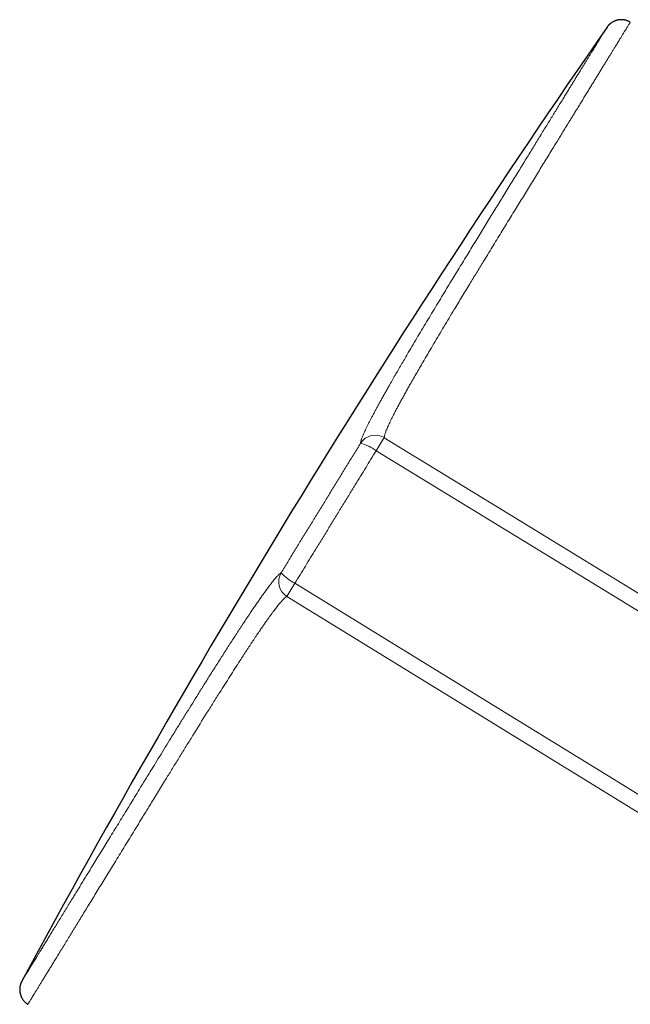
# Model space of a CAD drawing. Header units: millimetres. Extents: x 8 to 717, y 12 to 440.
# Tile 38 of 159: x 51 to 78, y 397 to 440. Entities that reach past the tile are written whole.
import ezdxf

# ---------------------------------------------------------------- set-up
doc = ezdxf.new("R2010")
doc.units = ezdxf.units.MM

msp = doc.modelspace()

# ---------------------------------------------------------------- linework, layer by layer
at = {"color": 7, "linetype": 'Continuous', "lineweight": 30}
for p, q in [((76.673, 439.287), (76.673, 439.287)), ((51.748, 397.248), (51.748, 397.248))]:
    msp.add_line(p, q, dxfattribs=at)
at = {"color": 252, "linetype": 'Continuous', "lineweight": 0, "flags": 128}
for points in [[(86.255, 409.895), (78.723, 414.506), (72.906, 418.066), (67.088, 421.626)], [(85.907, 409.334), (77.018, 414.774), (72.774, 417.371), (66.738, 421.065)], [(63.24, 415.364), (72.703, 409.541), (76.976, 406.913), (82.384, 403.585)], [(62.898, 414.797), (71.044, 409.786), (76.853, 406.212), (82.041, 403.02)]]:
    msp.add_lwpolyline(points, dxfattribs=at)
at = {"color": 7, "linetype": 'Continuous', "lineweight": 30}
msp.add_arc((431.583, 193.253), 431.849, 145.26918, 151.66203, dxfattribs=at)
at = {"color": 252, "linetype": 'Continuous', "lineweight": 0}
for centre, radius, start, end in [((66.7, 420.981), 0.754, 58.9782, 147.3732), ((86.776, 408.948), 23.417, 147.2186, 148.8369), ((65.521, 419.383), 2.077, 54.1079, 74.7931), ((63.298, 415.436), 0.754, 149.5609, 237.9521), ((64.101, 417.1), 1.938, 221.4187, 243.6004), ((83.708, 402.632), 24.105, 148.1165, 149.6895)]:
    msp.add_arc(centre, radius, start, end, dxfattribs=at)
for points, knots in [([(67.088, 421.626), (67.088, 421.632), (67.088, 421.645), (67.091, 421.667), (67.094, 421.692), (67.102, 421.726), (67.114, 421.773), (67.134, 421.835), (67.16, 421.906), (67.191, 421.985), (67.229, 422.072), (67.271, 422.168), (67.319, 422.271), (67.374, 422.385), (67.436, 422.51), (67.505, 422.646), (67.579, 422.788), (67.656, 422.935), (67.739, 423.089), (67.825, 423.248), (67.916, 423.413), (68.01, 423.581), (68.106, 423.753), (68.218, 423.952), (68.348, 424.179), (68.495, 424.435), (68.645, 424.695), (68.816, 424.987), (69.007, 425.313), (69.219, 425.672), (69.434, 426.034), (69.653, 426.4), (69.873, 426.768), (70.132, 427.197), (70.43, 427.689), (70.751, 428.217), (71.058, 428.721), (71.318, 429.146), (71.544, 429.515), (71.736, 429.829), (71.928, 430.141), (72.117, 430.45), (72.305, 430.756), (72.49, 431.058), (72.673, 431.355), (72.852, 431.647), (73.03, 431.936), (73.204, 432.221), (73.377, 432.502), (73.548, 432.781), (73.719, 433.059), (73.888, 433.336), (74.055, 433.607), (74.219, 433.873), (74.379, 434.135), (74.525, 434.372), (74.657, 434.587), (74.775, 434.779), (74.891, 434.969), (74.999, 435.144), (75.098, 435.307), (75.19, 435.456), (75.28, 435.603), (75.379, 435.764), (75.486, 435.937), (75.6, 436.123), (75.711, 436.303), (75.819, 436.48), (75.924, 436.652), (76.027, 436.818), (76.126, 436.98), (76.222, 437.137), (76.316, 437.289), (76.406, 437.436), (76.494, 437.579), (76.58, 437.719), (76.664, 437.855), (76.745, 437.988), (76.824, 438.116), (76.899, 438.238), (76.971, 438.355), (77.034, 438.459), (77.091, 438.55), (77.14, 438.631), (77.187, 438.708), (77.241, 438.796), (77.3, 438.891), (77.362, 438.992), (77.418, 439.083), (77.469, 439.166), (77.514, 439.24), (77.554, 439.304), (77.588, 439.36), (77.617, 439.406), (77.64, 439.444), (77.658, 439.473), (77.67, 439.492), (77.676, 439.502), (77.676, 439.502), (77.676, 439.502)], [0, 0, 0, 0, 0.003354, 0.006708, 0.010072, 0.013435, 0.019237, 0.025046, 0.030855, 0.036658, 0.042656, 0.04866, 0.054665, 0.060665, 0.067375, 0.074092, 0.080813, 0.087533, 0.094246, 0.101136, 0.108028, 0.114923, 0.121818, 0.128709, 0.138503, 0.1483, 0.158098, 0.167894, 0.18102, 0.194146, 0.207272, 0.220519, 0.233765, 0.247011, 0.266883, 0.286754, 0.304159, 0.321566, 0.33319, 0.344815, 0.356439, 0.368082, 0.379727, 0.39137, 0.402977, 0.414586, 0.426193, 0.437834, 0.449475, 0.461115, 0.473154, 0.485193, 0.497232, 0.509307, 0.521383, 0.533459, 0.542878, 0.552297, 0.561724, 0.571151, 0.57897, 0.586789, 0.594612, 0.602436, 0.612912, 0.623388, 0.633864, 0.644364, 0.654865, 0.665366, 0.675794, 0.686223, 0.696651, 0.707103, 0.717556, 0.728008, 0.738893, 0.749779, 0.760664, 0.771577, 0.78249, 0.793402, 0.802005, 0.810608, 0.819216, 0.827825, 0.841423, 0.855023, 0.868621, 0.882272, 0.895925, 0.909576, 0.923162, 0.936748, 0.950357, 0.963967, 0.977994, 0.992021, 1, 1, 1, 1]), ([(76.673, 439.287), (76.673, 439.287), (76.673, 439.287), (76.669, 439.28), (76.659, 439.264), (76.643, 439.238), (76.622, 439.204), (76.595, 439.161), (76.564, 439.11), (76.527, 439.05), (76.489, 438.988), (76.451, 438.926), (76.415, 438.867), (76.376, 438.804), (76.334, 438.736), (76.289, 438.663), (76.241, 438.585), (76.189, 438.5), (76.132, 438.408), (76.073, 438.311), (76.01, 438.209), (75.944, 438.102), (75.875, 437.99), (75.803, 437.872), (75.728, 437.75), (75.65, 437.622), (75.568, 437.49), (75.484, 437.352), (75.397, 437.211), (75.308, 437.066), (75.217, 436.918), (75.123, 436.765), (75.026, 436.607), (74.927, 436.445), (74.821, 436.273), (74.708, 436.089), (74.589, 435.895), (74.466, 435.695), (74.34, 435.49), (74.211, 435.28), (74.078, 435.062), (73.94, 434.838), (73.797, 434.606), (73.652, 434.369), (73.503, 434.126), (73.351, 433.879), (73.196, 433.625), (73.037, 433.366), (72.874, 433.102), (72.709, 432.832), (72.54, 432.558), (72.369, 432.279), (72.213, 432.024), (72.058, 431.773), (71.906, 431.525), (71.737, 431.249), (71.566, 430.97), (71.392, 430.687), (71.216, 430.4), (71.038, 430.11), (70.859, 429.819), (70.678, 429.524), (70.496, 429.226), (70.25, 428.824), (70.026, 428.457), (69.72, 427.954), (69.393, 427.414), (69.034, 426.819), (68.749, 426.344), (68.537, 425.989), (68.328, 425.636), (68.143, 425.324), (67.984, 425.053), (67.849, 424.822), (67.716, 424.593), (67.584, 424.366), (67.455, 424.142), (67.341, 423.942), (67.241, 423.767), (67.155, 423.614), (67.071, 423.464), (66.988, 423.316), (66.908, 423.171), (66.83, 423.029), (66.754, 422.891), (66.681, 422.754), (66.609, 422.62), (66.54, 422.489), (66.475, 422.363), (66.413, 422.24), (66.354, 422.121), (66.298, 422.007), (66.248, 421.901), (66.209, 421.813), (66.177, 421.741), (66.153, 421.682), (66.132, 421.628), (66.113, 421.578), (66.098, 421.532), (66.086, 421.493), (66.077, 421.46), (66.071, 421.432), (66.067, 421.408), (66.066, 421.394), (66.066, 421.387)], [0, 0, 0, 0, 0.002792, 0.016118, 0.029445, 0.042794, 0.056144, 0.069286, 0.082428, 0.095593, 0.108758, 0.118217, 0.127677, 0.137136, 0.146614, 0.156092, 0.16557, 0.175729, 0.185888, 0.196046, 0.206228, 0.21641, 0.226591, 0.236843, 0.247096, 0.257348, 0.267624, 0.277901, 0.288177, 0.298242, 0.308307, 0.318372, 0.328459, 0.338547, 0.348634, 0.35978, 0.370927, 0.382073, 0.39325, 0.404428, 0.415605, 0.427091, 0.438577, 0.450063, 0.461582, 0.473103, 0.484622, 0.496244, 0.507867, 0.519489, 0.531145, 0.542803, 0.554459, 0.562491, 0.573374, 0.584257, 0.595153, 0.606049, 0.616968, 0.62789, 0.638742, 0.649596, 0.660628, 0.67166, 0.693727, 0.700562, 0.726321, 0.75208, 0.76496, 0.777841, 0.790725, 0.803611, 0.812228, 0.820846, 0.829463, 0.8381, 0.846738, 0.855375, 0.8615, 0.867625, 0.873759, 0.879893, 0.886019, 0.892145, 0.898286, 0.904427, 0.910761, 0.917096, 0.923457, 0.929818, 0.936506, 0.943194, 0.949928, 0.956662, 0.961258, 0.965855, 0.97045, 0.975087, 0.979725, 0.984362, 0.988266, 0.99217, 0.996085, 1, 1, 1, 1]), ([(62.648, 415.818), (62.742, 415.971), (62.93, 416.277), (63.212, 416.737), (63.495, 417.197), (63.778, 417.659), (64.062, 418.122), (64.345, 418.584), (64.628, 419.045), (64.913, 419.509), (65.2, 419.976), (65.489, 420.447), (65.778, 420.918), (65.97, 421.23), (66.066, 421.387), (66.066, 421.387)], [0, 0, 0, 0, 0.0827149, 0.1654438, 0.2481728, 0.3308877, 0.4138911, 0.4968945, 0.579335, 0.6617754, 0.746322, 0.8308834, 0.9154449, 0.9999914, 1, 1, 1, 1]), ([(66.738, 421.065), (66.663, 420.943), (66.513, 420.699), (66.288, 420.332), (66.063, 419.964), (65.818, 419.566), (65.555, 419.137), (65.272, 418.677), (64.99, 418.216), (64.707, 417.755), (64.424, 417.294), (64.16, 416.864), (63.915, 416.465), (63.69, 416.098), (63.465, 415.73), (63.315, 415.486), (63.24, 415.364)], [0, 0, 0, 0, 0.06448, 0.12896, 0.193493, 0.258026, 0.338566, 0.419113, 0.499653, 0.580427, 0.661208, 0.741982, 0.80646, 0.870938, 0.935469, 1, 1, 1, 1]), ([(62.648, 415.818), (62.64, 415.812), (62.622, 415.802), (62.591, 415.777), (62.554, 415.744), (62.511, 415.7), (62.462, 415.649), (62.409, 415.588), (62.351, 415.519), (62.288, 415.441), (62.221, 415.355), (62.154, 415.268), (62.091, 415.184), (62.032, 415.104), (61.96, 415.005), (61.874, 414.886), (61.774, 414.744), (61.669, 414.594), (61.561, 414.437), (61.449, 414.274), (61.329, 414.096), (61.199, 413.902), (61.06, 413.693), (60.918, 413.478), (60.774, 413.259), (60.629, 413.036), (60.483, 412.81), (60.335, 412.582), (60.186, 412.348), (60.034, 412.11), (59.88, 411.868), (59.725, 411.625), (59.54, 411.331), (59.323, 410.987), (58.992, 410.459), (58.662, 409.928), (58.333, 409.398), (58.087, 409.001), (57.843, 408.605), (57.6, 408.211), (57.36, 407.819), (57.148, 407.474), (56.964, 407.175), (56.808, 406.921), (56.635, 406.638), (56.445, 406.328), (56.239, 405.993), (56.037, 405.663), (55.837, 405.338), (55.641, 405.018), (55.448, 404.703), (55.258, 404.394), (55.073, 404.093), (54.893, 403.799), (54.718, 403.514), (54.547, 403.234), (54.395, 402.987), (54.262, 402.77), (54.146, 402.581), (54.033, 402.396), (53.921, 402.215), (53.812, 402.036), (53.691, 401.839), (53.559, 401.624), (53.418, 401.394), (53.282, 401.171), (53.149, 400.955), (53.022, 400.747), (52.898, 400.546), (52.78, 400.353), (52.667, 400.168), (52.559, 399.993), (52.457, 399.826), (52.36, 399.667), (52.276, 399.531), (52.204, 399.414), (52.143, 399.315), (52.085, 399.22), (52.03, 399.129), (51.977, 399.043), (51.92, 398.95), (51.86, 398.852), (51.8, 398.753), (51.744, 398.663), (51.694, 398.581), (51.649, 398.508), (51.609, 398.443), (51.575, 398.387), (51.547, 398.34), (51.523, 398.302), (51.506, 398.273), (51.493, 398.253), (51.487, 398.242), (51.486, 398.24), (51.485, 398.239)], [0, 0, 0, 0, 0.005523, 0.011055, 0.017214, 0.023374, 0.02958, 0.035785, 0.042129, 0.048472, 0.054859, 0.061247, 0.066129, 0.071013, 0.075895, 0.083267, 0.09064, 0.098134, 0.105629, 0.113154, 0.120679, 0.129496, 0.138314, 0.147155, 0.155997, 0.164811, 0.173626, 0.18245, 0.191275, 0.200325, 0.209375, 0.218429, 0.227483, 0.241925, 0.256368, 0.285256, 0.299699, 0.314143, 0.328585, 0.343027, 0.357476, 0.371925, 0.381568, 0.391212, 0.400855, 0.414084, 0.427314, 0.440567, 0.453819, 0.467141, 0.480463, 0.493808, 0.507153, 0.52029, 0.533428, 0.546587, 0.559747, 0.569204, 0.578662, 0.58812, 0.597596, 0.607073, 0.616549, 0.629777, 0.643004, 0.656254, 0.669504, 0.682823, 0.696142, 0.709485, 0.722827, 0.735963, 0.749098, 0.762256, 0.775414, 0.784868, 0.794322, 0.803776, 0.813249, 0.822722, 0.832194, 0.845426, 0.858658, 0.871913, 0.885168, 0.898491, 0.911815, 0.925162, 0.93851, 0.95165, 0.96479, 0.977952, 0.991115, 1, 1, 1, 1]), ([(51.748, 397.248), (51.748, 397.248), (51.748, 397.248), (51.753, 397.257), (51.765, 397.276), (51.782, 397.304), (51.804, 397.34), (51.832, 397.386), (51.866, 397.442), (51.906, 397.507), (51.952, 397.582), (52.004, 397.668), (52.053, 397.747), (52.095, 397.816), (52.129, 397.872), (52.165, 397.93), (52.213, 398.008), (52.274, 398.109), (52.353, 398.237), (52.437, 398.374), (52.526, 398.519), (52.621, 398.674), (52.721, 398.836), (52.825, 399.007), (52.935, 399.186), (53.05, 399.374), (53.171, 399.571), (53.298, 399.779), (53.433, 399.998), (53.572, 400.225), (53.693, 400.423), (53.794, 400.587), (53.872, 400.715), (53.952, 400.845), (54.056, 401.015), (54.187, 401.228), (54.346, 401.487), (54.51, 401.754), (54.678, 402.029), (54.851, 402.311), (55.028, 402.599), (55.209, 402.894), (55.393, 403.195), (55.582, 403.503), (55.777, 403.82), (55.978, 404.148), (56.184, 404.485), (56.395, 404.828), (56.576, 405.123), (56.724, 405.364), (56.838, 405.549), (56.953, 405.737), (57.086, 405.955), (57.239, 406.204), (57.412, 406.485), (57.586, 406.769), (57.794, 407.108), (58.036, 407.502), (58.313, 407.952), (58.593, 408.405), (58.968, 409.01), (59.345, 409.617), (59.723, 410.22), (59.984, 410.636), (60.224, 411.014), (60.441, 411.356), (60.657, 411.694), (60.848, 411.99), (61.014, 412.246), (61.156, 412.462), (61.296, 412.675), (61.434, 412.884), (61.571, 413.088), (61.694, 413.271), (61.806, 413.434), (61.905, 413.579), (62.002, 413.718), (62.091, 413.843), (62.172, 413.956), (62.245, 414.056), (62.315, 414.151), (62.383, 414.241), (62.448, 414.326), (62.51, 414.404), (62.568, 414.476), (62.623, 414.541), (62.675, 414.6), (62.724, 414.653), (62.769, 414.698), (62.81, 414.736), (62.845, 414.764), (62.874, 414.785), (62.89, 414.793), (62.898, 414.797)], [0, 0, 0, 0, 0.007429, 0.02108, 0.034729, 0.048312, 0.061896, 0.075503, 0.08911, 0.103135, 0.11716, 0.131211, 0.145262, 0.152556, 0.159851, 0.167149, 0.174447, 0.188038, 0.201631, 0.215222, 0.228866, 0.242512, 0.256156, 0.269735, 0.283314, 0.296917, 0.310519, 0.324539, 0.338559, 0.352604, 0.366649, 0.37394, 0.381232, 0.388527, 0.395821, 0.409416, 0.423012, 0.436606, 0.450254, 0.463902, 0.47755, 0.491132, 0.504714, 0.51832, 0.531926, 0.54595, 0.559973, 0.574022, 0.588071, 0.595365, 0.602658, 0.609956, 0.617253, 0.627882, 0.638512, 0.64915, 0.659788, 0.676233, 0.692681, 0.709135, 0.725589, 0.758499, 0.774955, 0.791411, 0.804128, 0.816845, 0.829573, 0.842301, 0.850841, 0.859383, 0.867923, 0.876502, 0.885082, 0.893661, 0.900288, 0.906919, 0.913549, 0.920175, 0.925576, 0.930982, 0.936388, 0.941792, 0.947192, 0.952528, 0.957867, 0.963206, 0.968541, 0.974027, 0.979518, 0.985009, 0.990495, 0.995244, 1, 1, 1, 1]), ([(71.085, 385.148), (71.086, 385.149), (71.087, 385.15), (71.095, 385.163), (71.108, 385.185), (71.126, 385.214), (71.147, 385.248), (71.169, 385.285), (71.195, 385.327), (71.224, 385.374), (71.257, 385.428), (71.293, 385.487), (71.333, 385.551), (71.379, 385.628), (71.435, 385.718), (71.5, 385.824), (71.57, 385.939), (71.646, 386.062), (71.727, 386.195), (71.813, 386.336), (71.905, 386.486), (72.002, 386.644), (72.104, 386.81), (72.204, 386.973), (72.3, 387.13), (72.391, 387.278), (72.485, 387.432), (72.582, 387.59), (72.682, 387.754), (72.786, 387.923), (72.893, 388.097), (73.012, 388.292), (73.145, 388.51), (73.293, 388.751), (73.446, 389), (73.603, 389.257), (73.766, 389.522), (73.932, 389.794), (74.103, 390.072), (74.278, 390.358), (74.458, 390.651), (74.643, 390.954), (74.835, 391.267), (75.034, 391.592), (75.237, 391.923), (75.411, 392.207), (75.554, 392.439), (75.663, 392.619), (75.774, 392.8), (75.913, 393.025), (76.079, 393.297), (76.276, 393.618), (76.475, 393.943), (76.678, 394.274), (76.884, 394.61), (77.093, 394.951), (77.304, 395.295), (77.54, 395.68), (77.801, 396.107), (78.088, 396.575), (78.424, 397.124), (78.737, 397.635), (79.026, 398.106), (79.232, 398.441), (79.426, 398.758), (79.609, 399.057), (79.791, 399.353), (79.971, 399.647), (80.15, 399.939), (80.307, 400.195), (80.443, 400.417), (80.558, 400.604), (80.678, 400.8), (80.802, 401.003), (80.916, 401.189), (81.014, 401.348), (81.096, 401.482), (81.177, 401.614), (81.256, 401.743), (81.333, 401.869), (81.408, 401.991), (81.481, 402.109), (81.55, 402.223), (81.615, 402.328), (81.675, 402.425), (81.729, 402.514), (81.781, 402.597), (81.828, 402.675), (81.872, 402.746), (81.912, 402.811), (81.948, 402.869), (81.976, 402.915), (81.998, 402.951), (82.016, 402.979), (82.03, 403.002), (82.038, 403.014), (82.041, 403.02)], [0, 0, 0, 0, 0.012532, 0.026121, 0.039733, 0.053346, 0.064016, 0.074689, 0.085361, 0.096032, 0.106748, 0.117465, 0.128183, 0.138899, 0.152471, 0.166045, 0.179617, 0.193242, 0.206868, 0.220492, 0.234083, 0.247674, 0.261289, 0.274903, 0.285576, 0.29625, 0.306924, 0.317597, 0.328315, 0.339034, 0.349753, 0.360471, 0.374048, 0.387626, 0.401203, 0.414832, 0.428462, 0.442092, 0.455687, 0.469283, 0.482902, 0.49652, 0.510605, 0.52469, 0.538801, 0.552912, 0.560213, 0.567514, 0.574819, 0.582123, 0.594585, 0.607048, 0.619528, 0.632009, 0.644593, 0.657179, 0.669765, 0.68235, 0.69916, 0.71597, 0.73278, 0.758105, 0.770767, 0.78343, 0.794249, 0.805069, 0.815893, 0.826717, 0.837567, 0.848416, 0.855663, 0.86291, 0.870156, 0.878677, 0.887197, 0.892896, 0.898596, 0.904294, 0.91008, 0.915866, 0.921652, 0.927486, 0.933322, 0.939155, 0.944551, 0.94995, 0.955348, 0.960742, 0.966283, 0.971829, 0.977375, 0.982915, 0.987176, 0.991437, 0.995718, 1, 1, 1, 1])]:
    msp.add_open_spline(points, degree=3, knots=knots, dxfattribs=at)
at = {"color": 7, "linetype": 'Continuous', "lineweight": 30}
for points, knots in [([(77.676, 439.503), (77.674, 439.504), (77.658, 439.514), (77.629, 439.53), (77.589, 439.548), (77.548, 439.565), (77.507, 439.578), (77.465, 439.59), (77.423, 439.599), (77.381, 439.605), (77.339, 439.609), (77.297, 439.61), (77.256, 439.61), (77.214, 439.607), (77.174, 439.601), (77.134, 439.594), (77.095, 439.585), (77.057, 439.573), (77.02, 439.56), (76.984, 439.545), (76.949, 439.529), (76.916, 439.511), (76.885, 439.492), (76.855, 439.471), (76.826, 439.45), (76.8, 439.428), (76.776, 439.407), (76.754, 439.385), (76.736, 439.366), (76.72, 439.348), (76.708, 439.333), (76.698, 439.321), (76.69, 439.311), (76.684, 439.302), (76.679, 439.295), (76.675, 439.29), (76.674, 439.287), (76.673, 439.287)], [0, 0, 0, 0, 0.00906, 0.047602, 0.085875, 0.123884, 0.161633, 0.199121, 0.236349, 0.273313, 0.31001, 0.346432, 0.382573, 0.418421, 0.453962, 0.489182, 0.524061, 0.558576, 0.592699, 0.626396, 0.659626, 0.692337, 0.724465, 0.755925, 0.786596, 0.816302, 0.844751, 0.871434, 0.895551, 0.916282, 0.933494, 0.947832, 0.960199, 0.971459, 0.982395, 0.993705, 1, 1, 1, 1]), ([(82.728, 403.181), (82.723, 403.172), (82.712, 403.155), (82.688, 403.116), (82.66, 403.07), (82.627, 403.016), (82.589, 402.954), (82.547, 402.886), (82.5, 402.808), (82.447, 402.723), (82.39, 402.629), (82.328, 402.529), (82.263, 402.423), (82.195, 402.312), (82.124, 402.196), (82.05, 402.075), (81.973, 401.949), (81.893, 401.818), (81.811, 401.685), (81.727, 401.548), (81.631, 401.39), (81.519, 401.209), (81.393, 401.003), (81.262, 400.789), (81.126, 400.567), (80.986, 400.338), (80.843, 400.105), (80.699, 399.87), (80.521, 399.579), (80.307, 399.231), (80.058, 398.825), (79.797, 398.398), (79.524, 397.953), (79.24, 397.489), (78.955, 397.025), (78.671, 396.561), (78.388, 396.099), (78.13, 395.677), (77.896, 395.297), (77.688, 394.956), (77.481, 394.619), (77.276, 394.284), (77.073, 393.953), (76.873, 393.627), (76.676, 393.305), (76.477, 392.981), (76.278, 392.655), (76.078, 392.329), (75.881, 392.008), (75.689, 391.694), (75.5, 391.386), (75.315, 391.084), (75.134, 390.788), (74.957, 390.499), (74.784, 390.217), (74.615, 389.942), (74.451, 389.674), (74.298, 389.425), (74.157, 389.195), (74.027, 388.982), (73.9, 388.775), (73.776, 388.573), (73.649, 388.366), (73.52, 388.155), (73.389, 387.942), (73.263, 387.736), (73.142, 387.538), (73.025, 387.347), (72.913, 387.164), (72.806, 386.99), (72.704, 386.823), (72.607, 386.666), (72.516, 386.517), (72.43, 386.376), (72.353, 386.25), (72.284, 386.137), (72.222, 386.037), (72.165, 385.943), (72.111, 385.856), (72.059, 385.77), (72.008, 385.688), (71.961, 385.611), (71.919, 385.542), (71.882, 385.482), (71.851, 385.431), (71.825, 385.389), (71.804, 385.355), (71.789, 385.331), (71.78, 385.316), (71.776, 385.31), (71.777, 385.311), (71.777, 385.311)], [0, 0, 0, 0, 0.006314, 0.012631, 0.018945, 0.024878, 0.030817, 0.036757, 0.042691, 0.048796, 0.054907, 0.061018, 0.067124, 0.073119, 0.079118, 0.085117, 0.091113, 0.097167, 0.103222, 0.109149, 0.115076, 0.123475, 0.131875, 0.140274, 0.149111, 0.15795, 0.16679, 0.175631, 0.184469, 0.199274, 0.214081, 0.228887, 0.245507, 0.262127, 0.278748, 0.295369, 0.311989, 0.32861, 0.341079, 0.35355, 0.36602, 0.378489, 0.391025, 0.403563, 0.416102, 0.428638, 0.441992, 0.455349, 0.468707, 0.482061, 0.495415, 0.508772, 0.52213, 0.535484, 0.548838, 0.562195, 0.575552, 0.588907, 0.600362, 0.61182, 0.623279, 0.634736, 0.646192, 0.659496, 0.672803, 0.686109, 0.699414, 0.712809, 0.726208, 0.739607, 0.753002, 0.766352, 0.779705, 0.793058, 0.806408, 0.817858, 0.829311, 0.840765, 0.852218, 0.863669, 0.87697, 0.890275, 0.903579, 0.916881, 0.930274, 0.94367, 0.957067, 0.97046, 0.983807, 0.997158, 1, 1, 1, 1]), ([(51.485, 398.239), (51.485, 398.239), (51.483, 398.236), (51.48, 398.23), (51.476, 398.222), (51.471, 398.211), (51.465, 398.199), (51.458, 398.183), (51.449, 398.162), (51.439, 398.137), (51.429, 398.107), (51.419, 398.073), (51.411, 398.037), (51.404, 397.999), (51.399, 397.959), (51.396, 397.919), (51.395, 397.878), (51.396, 397.837), (51.4, 397.796), (51.406, 397.755), (51.414, 397.714), (51.425, 397.674), (51.437, 397.634), (51.452, 397.595), (51.47, 397.557), (51.489, 397.519), (51.51, 397.483), (51.535, 397.447), (51.562, 397.411), (51.592, 397.376), (51.624, 397.343), (51.658, 397.312), (51.694, 397.284), (51.724, 397.262), (51.742, 397.251), (51.748, 397.248)], [0, 0, 0, 0, 0.0050958, 0.0172299, 0.0290864, 0.041184, 0.0545416, 0.0702388, 0.0894892, 0.1133608, 0.1417417, 0.1729293, 0.2056466, 0.2394357, 0.2739903, 0.3090768, 0.3445349, 0.3802587, 0.4161772, 0.4522426, 0.4884211, 0.5246886, 0.5610272, 0.5974237, 0.6338678, 0.6703514, 0.7068681, 0.7434127, 0.7840925, 0.8245273, 0.8646088, 0.9043578, 0.9437938, 0.9829325, 1, 1, 1, 1])]:
    msp.add_open_spline(points, degree=3, knots=knots, dxfattribs=at)

doc.saveas('drawing.dxf')
